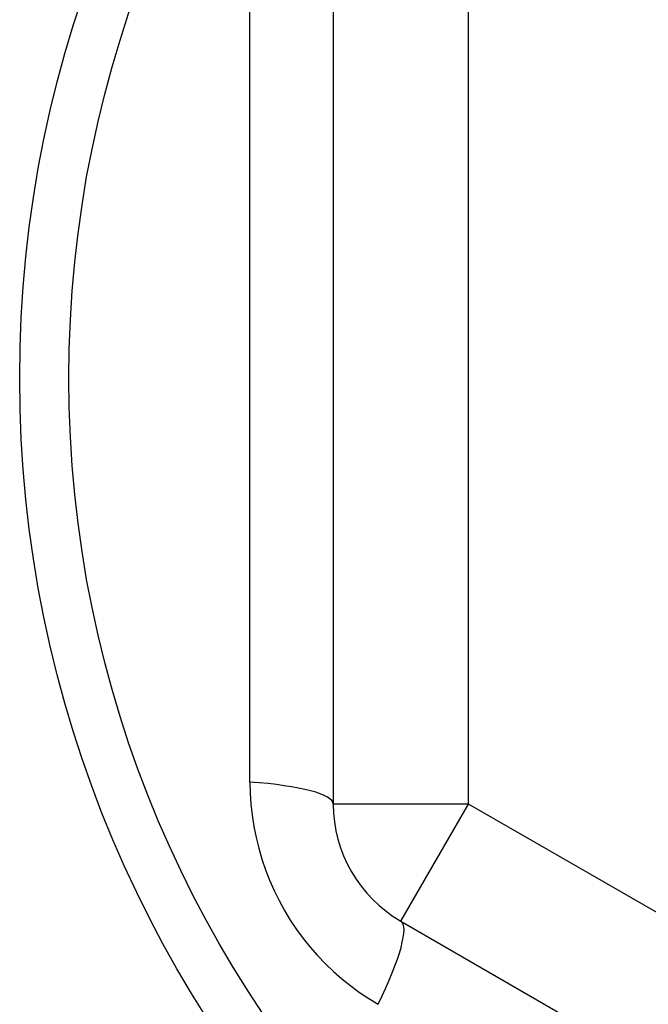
# Model space of a CAD drawing. Header units: inches. Extents: x 40 to 100, y 24.2 to 48.5.
# Tile 29 of 83: x 57.575 to 57.758, y 45.715 to 46.002. Entities that reach past the tile are written whole.
import ezdxf

# ---------------------------------------------------------------- set-up
doc = ezdxf.new("R2010")
doc.units = ezdxf.units.IN
doc.header["$MEASUREMENT"] = 0
doc.layers.add('Visible Edges(ANSI)', color=7, linetype='Continuous', lineweight=25)
doc.layers.add('Visible Tangent Edges(ANSI)', color=7, linetype='Continuous', lineweight=25)

msp = doc.modelspace()

# ---------------------------------------------------------------- linework, layer by layer
at = {"layer": 'Visible Edges(ANSI)'}
for p, q in [((57.66591908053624, 46.02108514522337), (57.66591908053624, 45.77332459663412)), ((57.68560411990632, 45.73922910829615), (57.90017104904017, 45.61534883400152))]:
    msp.add_line(p, q, dxfattribs=at)
msp.add_circle((57.91985608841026, 45.89720487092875), 0.3451589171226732, dxfattribs=at)
msp.add_arc((57.70528915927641, 45.77332459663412), 0.0393700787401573, 180, 239.9999999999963, dxfattribs=at)
at = {"layer": 'Visible Tangent Edges(ANSI)'}
for p, q in [((57.7052891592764, 45.77332459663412), (57.7052891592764, 46.02108514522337)), ((57.64168743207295, 45.77971841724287), (57.64168743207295, 46.01469132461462)), ((57.70528915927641, 45.77332459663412), (57.66591908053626, 45.77332459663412)), ((57.68560411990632, 45.73922910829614), (57.70528915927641, 45.77332459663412)), ((57.91985608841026, 45.64944432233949), (57.7052891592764, 45.77332459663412))]:
    msp.add_line(p, q, dxfattribs=at)
at = {"layer": 'Visible Tangent Edges(ANSI)', "flags": 128}
msp.add_lwpolyline([(57.64168742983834, 45.77971841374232), (57.64175689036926, 45.77650193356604), (57.64196625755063, 45.77327307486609), (57.64231705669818, 45.77004168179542), (57.6428107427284, 45.76681805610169), (57.64344623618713, 45.76361256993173), (57.64422130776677, 45.76043521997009), (57.64513368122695, 45.75729599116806), (57.64618124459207, 45.75420455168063), (57.64736571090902, 45.75116012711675), (57.64868534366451, 45.74816540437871), (57.65013605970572, 45.74522775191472), (57.6517137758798, 45.74235450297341), (57.65341445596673, 45.73955302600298), (57.65523396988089, 45.73683067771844), (57.65716830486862, 45.73419480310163), (57.65921422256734, 45.73165171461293), (57.66137118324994, 45.72920199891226), (57.66363315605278, 45.72684963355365), (57.66599328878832, 45.72459939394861), (57.66844468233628, 45.72245604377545), (57.67098046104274, 45.72042435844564), (57.67359377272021, 45.71850911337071), (57.67627774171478, 45.71671506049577), (57.67902551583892, 45.7150469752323)], dxfattribs=at)
at = {"layer": 'Visible Tangent Edges(ANSI)'}
msp.add_circle((57.91985608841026, 45.89720487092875), 0.3308444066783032, dxfattribs=at)
for centre, major_axis, ratio, start_param, end_param in [((57.62654900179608, 45.77332459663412), (0.0393700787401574, 0), 0.1759287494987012, 0, 1.17611273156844), ((57.66591908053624, 45.70513361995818), (0.0196850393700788, 0.03409548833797), 0.1759287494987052, 5.107072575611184, 6.28318530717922)]:
    msp.add_ellipse(centre, major_axis=major_axis, ratio=ratio, start_param=start_param, end_param=end_param, dxfattribs=at)

doc.saveas('drawing.dxf')
